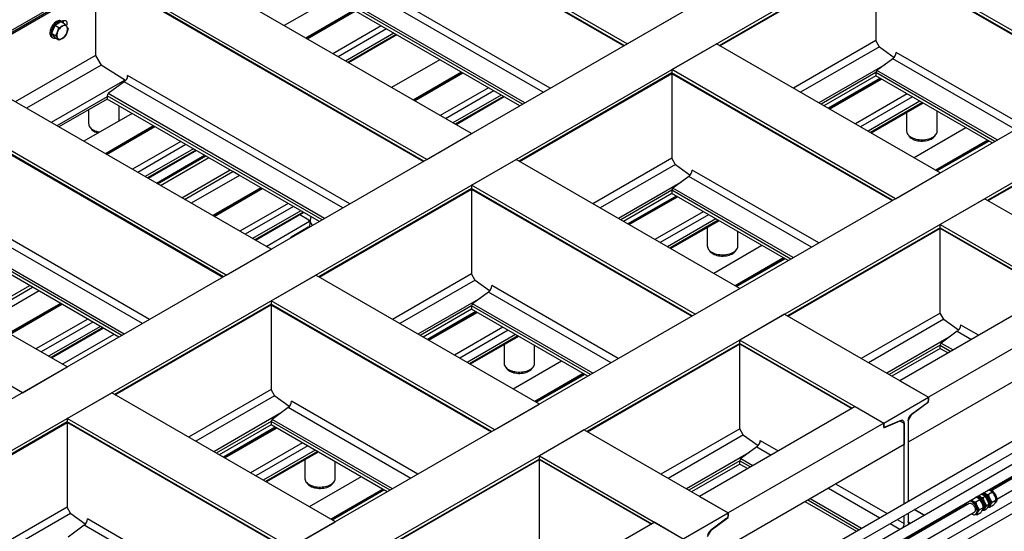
# Model space of a CAD drawing. Header units: millimetres. Extents: x 0 to 25230, y 0 to 17820.
# Tile 70 of 244: x 7500 to 9446, y 11259 to 12270. Entities that reach past the tile are written whole.
import ezdxf

# ---------------------------------------------------------------- set-up
doc = ezdxf.new("R2010")
doc.units = ezdxf.units.MM
doc.linetypes.add('SLD-Sólida', pattern=[0])
doc.layers.add('REFERÊNCIAS', color=9, linetype='SLD-Sólida')

msp = doc.modelspace()

# ---------------------------------------------------------------- linework, layer by layer
at = {"color": 7, "linetype": 'SLD-Sólida', "lineweight": 25, "ltscale": 30}
for p, q in [((9739.7, 11597.2), (8684.9, 10988.3)), ((8704.9, 10976.7), (9749.7, 11579.9)), ((9779.3, 11574.4), (8724.5, 10965.4)), ((8735.5, 10948.7), (9789.3, 11557.1)), ((9739.7, 11523.7), (9420.8, 11339.7)), ((9779.3, 11500.9), (8724.5, 10891.9)), ((9430.8, 11322.3), (9749.7, 11506.4)), ((8735.5, 10875.2), (9789.3, 11483.6)), ((9392.1, 11324.9), (9389.1, 11326)), ((9395.9, 11324.8), (9395.4, 11325.1)), ((9402.9, 11331.1), (9399.9, 11332.3)), ((9408, 11327.8), (9403.7, 11325.3)), ((9417.3, 11339.5), (9414.4, 11340.6)), ((9422.5, 11336.1), (9414.5, 11331.5)), ((9376.3, 11314), (8735.5, 10944)), ((9389.2, 11316.9), (9397.2, 11321.5)), ((9396.3, 11301.3), (9404.3, 11305.9)), ((9405.5, 11307.6), (9405.5, 11308.2)), ((9415.1, 11312.1), (9410.8, 11309.6)), ((9414.1, 11307.7), (9415, 11308.3)), ((9415.4, 11307.6), (9416, 11308)), ((9424.6, 11310.5), (9416.5, 11305.9)), ((9429.6, 11320.5), (9421.6, 11315.9)), ((9427.1, 11314.4), (9427.7, 11314.8)), ((8735.5, 10920.9), (9386.3, 11296.7)), ((9388.8, 11292.3), (9390.7, 11293.4)), ((9391.3, 11291.3), (9399.3, 11295.9)), ((9404.4, 11301.3), (9405.2, 11301.8)), ((9410.1, 11302.2), (9405.7, 11299.7))]:
    msp.add_line(p, q, dxfattribs=at)
at = {"color": 7, "linetype": 'SLD-Sólida', "lineweight": 25, "ltscale": 30, "flags": 128}
for points in [[(9399.6, 11321.7), (9398.1, 11323.1), (9396.5, 11324.4), (9395, 11325.4), (9393.4, 11326), (9391.9, 11326.4), (9390.4, 11326.5), (9389.7, 11326.4)], [(9391.2, 11326.5), (9392, 11326.6), (9393.4, 11326.6), (9394.8, 11326.3), (9396.4, 11325.7), (9397.9, 11324.7), (9399.4, 11323.5), (9400.9, 11322.1)], [(9402.6, 11300.7), (9403.3, 11300.8), (9404.5, 11301.4), (9405.5, 11302.2), (9406.4, 11303.3), (9407, 11304.7), (9407.4, 11306.3), (9407.5, 11308.1), (9407.4, 11310.1), (9407, 11312.1), (9406.4, 11314.2), (9405.6, 11316.3), (9404.6, 11318.3), (9403.4, 11320.3), (9402, 11322.1), (9400.5, 11323.7), (9399, 11325.1), (9397.4, 11326.3), (9395.7, 11327.2), (9394.1, 11327.7), (9392.6, 11328), (9392.5, 11328)], [(9400.3, 11332.5), (9400.4, 11332.5), (9401.9, 11332.2), (9403.5, 11331.6), (9405.1, 11330.8), (9406.7, 11329.6), (9408.3, 11328.2), (9409.8, 11326.6), (9411.1, 11324.8), (9412.4, 11322.8), (9413.4, 11320.8), (9414.2, 11318.7), (9414.8, 11316.6), (9415.2, 11314.6), (9415.3, 11312.6), (9415.1, 11310.8), (9414.8, 11309.2), (9414.2, 11307.8), (9413.3, 11306.7), (9412.9, 11306.3)], [(9400.4, 11332.6), (9401.2, 11332.7), (9402.6, 11332.6), (9404.1, 11332.3), (9405.7, 11331.6), (9407.3, 11330.6), (9408.9, 11329.4), (9410.3, 11327.9), (9411.7, 11326.2), (9413, 11324.3), (9414.1, 11322.4), (9415, 11320.3), (9415.6, 11318.3), (9416.1, 11316.3), (9416.3, 11314.4), (9416.2, 11312.6), (9415.9, 11310.9), (9415.4, 11309.5), (9414.6, 11308.4), (9414.2, 11308)], [(9402.1, 11333.6), (9402.9, 11333.7), (9404.3, 11333.6), (9405.8, 11333.2), (9407.4, 11332.6), (9409, 11331.6), (9410.5, 11330.3), (9412, 11328.8), (9413.4, 11327.2), (9414.7, 11325.3), (9415.8, 11323.3), (9416.6, 11321.3), (9417.3, 11319.3), (9417.8, 11317.3), (9418, 11315.3), (9417.9, 11313.5), (9417.6, 11311.9), (9417.1, 11310.5), (9416.3, 11309.3), (9415.3, 11308.5), (9415, 11308.3)], [(9403.5, 11334.3), (9403.6, 11334.3), (9405.1, 11334.1), (9406.7, 11333.5), (9408.3, 11332.6), (9409.9, 11331.5), (9411.5, 11330), (9413, 11328.4), (9414.3, 11326.6), (9415.5, 11324.7), (9416.6, 11322.6), (9417.4, 11320.5), (9418, 11318.4), (9418.3, 11316.4), (9418.5, 11314.5), (9418.3, 11312.7), (9418, 11311.1), (9417.3, 11309.7), (9416.5, 11308.5), (9415.5, 11307.7), (9414.2, 11307.2), (9413.6, 11307)], [(9415.8, 11341.5), (9415.9, 11341.5), (9417.5, 11341.2), (9419.1, 11340.6), (9420.7, 11339.7), (9422.3, 11338.6), (9423.9, 11337.2), (9425.3, 11335.6), (9426.7, 11333.7), (9427.9, 11331.8), (9428.9, 11329.7), (9429.8, 11327.7), (9430.4, 11325.6), (9430.7, 11323.5), (9430.8, 11321.6), (9430.7, 11319.8), (9430.3, 11318.2), (9429.7, 11316.8), (9428.9, 11315.7), (9427.8, 11314.9), (9427.7, 11314.8)], [(9376.3, 11314), (9376.7, 11314.2), (9377.8, 11314.4), (9379, 11314.4), (9380.3, 11314), (9381.7, 11313.3), (9383, 11312.3), (9384.3, 11311.1)], [(9380.8, 11293.4), (9380.9, 11293.4), (9382.5, 11292.5), (9384.1, 11291.9), (9385.6, 11291.6), (9387.1, 11291.7), (9388.4, 11292.1), (9389.5, 11292.8), (9390.4, 11293.8), (9391.2, 11295), (9391.7, 11296.5), (9391.9, 11298.2), (9391.9, 11300.1), (9391.7, 11302.1), (9391.2, 11304.2), (9390.5, 11306.3), (9389.6, 11308.3), (9388.4, 11310.3), (9387.2, 11312.2), (9385.7, 11313.9)], [(9384.3, 11311.1), (9385.4, 11309.6), (9386.4, 11308), (9387.3, 11306.3), (9387.9, 11304.6), (9388.3, 11302.9), (9388.4, 11301.3), (9388.3, 11299.8), (9387.9, 11298.5), (9387.3, 11297.5), (9386.5, 11296.7), (9386.3, 11296.7)], [(9392.9, 11295.8), (9393.3, 11297), (9393.7, 11298.4), (9393.8, 11299.9), (9393.8, 11301.5), (9393.5, 11303.2), (9393.1, 11305), (9392.6, 11306.8), (9391.8, 11308.5)], [(9403.2, 11301.5), (9403.8, 11302.2), (9404.6, 11303.3), (9405.1, 11304.7), (9405.4, 11306.3), (9405.5, 11308.1), (9405.3, 11310.1), (9404.9, 11312.1), (9404.2, 11314.1), (9403.3, 11316.2), (9402.2, 11318.1), (9401, 11320), (9399.6, 11321.7)], [(9400.9, 11322.1), (9402.2, 11320.4), (9403.4, 11318.6), (9404.5, 11316.7), (9405.3, 11314.8), (9405.9, 11312.8), (9406.3, 11310.8), (9406.5, 11309), (9406.4, 11307.3), (9406, 11305.7), (9405.4, 11304.4), (9404.6, 11303.3), (9404.6, 11303.3)], [(9406.3, 11316.9), (9407, 11315.1), (9407.6, 11313.3), (9408, 11311.6), (9408.2, 11309.9), (9408.3, 11308.2), (9408.1, 11306.7), (9407.8, 11305.3), (9407.3, 11304.1)], [(9418.1, 11310.4), (9418.6, 11311.6), (9418.9, 11312.9), (9419.1, 11314.5), (9419, 11316.1), (9418.8, 11317.8), (9418.4, 11319.6), (9417.8, 11321.4), (9417.1, 11323.1)]]:
    msp.add_lwpolyline(points, dxfattribs=at)
at = {"color": 7, "linetype": 'SLD-Sólida', "lineweight": 25, "ltscale": 900}
for centre, radius, start, end in [((9387.4, 11312.7), 13.6, 38.1642, 81.894), ((9392.7, 11319.4), 9.02, 63.898, 86.1808), ((9387.5, 11310.5), 16.6, 41.4998, 59.2908), ((9386.3, 11308.5), 21.7, 22.8869, 61.5604), ((9403.5, 11325.7), 9.02, 63.898, 86.1808), ((9394.4, 11312.9), 20.9, 4.1424, 55.8523), ((9397.1, 11314.7), 21.7, 22.8869, 61.5604), ((9381.3, 11311.5), 10.6, 155.3394, 184.2611), ((9375, 11305.5), 13.6, 38.1642, 81.894), ((9378.2, 11311.1), 9.02, 63.898, 86.1808), ((9371.8, 11300.1), 21.7, 22.8869, 61.5604), ((9381.2, 11305.3), 23.1, 2.456, 43.1086), ((9384.8, 11307.3), 20.8, 2.5313, 43.2174), ((9396.7, 11305.4), 7.6, 316.5999, 357.1949), ((9402.3, 11306.5), 5.54, 300.7003, 334.1897), ((9413.1, 11312.8), 5.54, 300.7003, 334.1897), ((9387.9, 11298.2), 5.54, 300.7003, 334.1897)]:
    msp.add_arc(centre, radius, start, end, dxfattribs=at)
at = {"color": 7, "linetype": 'SLD-Sólida', "lineweight": 25, "ltscale": 30}
for points, knots in [([(9397.2, 11321.5), (9396.8, 11321.9), (9395.9, 11322.6), (9394.3, 11323.8), (9392.9, 11324.5), (9392.1, 11324.9)], [0, 0, 0, 0, 0.303074, 0.582113, 1, 1, 1, 1]), ([(9394.1, 11328.9), (9394.2, 11328.9), (9394.9, 11328.4), (9395.8, 11328), (9396.6, 11327.5)], [0, 0, 0, 0, 0.056215, 1, 1, 1, 1]), ([(9396.6, 11327.5), (9397.8, 11327.1), (9400, 11326.2), (9402.5, 11325.5), (9403.7, 11325.3)], [0, 0, 0, 0, 0.535251, 1, 1, 1, 1]), ([(9408, 11327.8), (9407.6, 11328.1), (9406.7, 11328.8), (9405.1, 11330), (9403.7, 11330.7), (9402.9, 11331.1)], [0, 0, 0, 0, 0.303074, 0.582113, 1, 1, 1, 1]), ([(9403.7, 11325.3), (9403.9, 11324.4), (9404.2, 11322.7), (9405.1, 11319.9), (9405.8, 11318), (9406.3, 11316.9)], [0, 0, 0, 0, 0.303074, 0.582113, 1, 1, 1, 1]), ([(9404.9, 11335.2), (9405, 11335.1), (9405.7, 11334.6), (9406.6, 11334.2), (9407.4, 11333.8)], [0, 0, 0, 0, 0.056215, 1, 1, 1, 1]), ([(9407.4, 11333.8), (9408.6, 11333.3), (9410.8, 11332.4), (9413.3, 11331.8), (9414.5, 11331.5)], [0, 0, 0, 0, 0.5352511, 1, 1, 1, 1]), ([(9412.5, 11320.5), (9411.8, 11321.9), (9410.5, 11324.5), (9408.8, 11326.7), (9408, 11327.8)], [0, 0, 0, 0, 0.535251, 1, 1, 1, 1]), ([(9414.5, 11331.5), (9414.7, 11330.6), (9415, 11329), (9415.9, 11326.1), (9416.6, 11324.3), (9417.1, 11323.1)], [0, 0, 0, 0, 0.303074, 0.582113, 1, 1, 1, 1]), ([(9422.5, 11336.1), (9422.1, 11336.5), (9421.2, 11337.2), (9419.6, 11338.4), (9418.2, 11339.1), (9417.3, 11339.5)], [0, 0, 0, 0, 0.303074, 0.582113, 1, 1, 1, 1]), ([(9427, 11328.9), (9426.3, 11330.2), (9425, 11332.8), (9423.3, 11335.1), (9422.5, 11336.1)], [0, 0, 0, 0, 0.535251, 1, 1, 1, 1]), ([(9429.6, 11320.5), (9429.4, 11321.4), (9429.1, 11323), (9428.3, 11325.8), (9427.5, 11327.7), (9427, 11328.9)], [0, 0, 0, 0, 0.303074, 0.582113, 1, 1, 1, 1]), ([(9379.6, 11320.6), (9379.7, 11320.5), (9380.4, 11320), (9381.3, 11319.6), (9382.2, 11319.2)], [0, 0, 0, 0, 0.056215, 1, 1, 1, 1]), ([(9382.2, 11319.2), (9383.3, 11318.7), (9385.5, 11317.8), (9388, 11317.2), (9389.2, 11316.9)], [0, 0, 0, 0, 0.535251, 1, 1, 1, 1]), ([(9389.2, 11316.9), (9389.4, 11316), (9389.8, 11314.4), (9390.6, 11311.5), (9391.4, 11309.7), (9391.8, 11308.5)], [0, 0, 0, 0, 0.303074, 0.582113, 1, 1, 1, 1]), ([(9391.8, 11308.5), (9392.5, 11307.2), (9393.8, 11304.6), (9395.5, 11302.3), (9396.3, 11301.3)], [0, 0, 0, 0, 0.535251, 1, 1, 1, 1]), ([(9401.7, 11314.3), (9401, 11315.6), (9399.7, 11318.2), (9398, 11320.5), (9397.2, 11321.5)], [0, 0, 0, 0, 0.535251, 1, 1, 1, 1]), ([(9404.3, 11305.9), (9404.1, 11306.8), (9403.8, 11308.4), (9403, 11311.3), (9402.2, 11313.1), (9401.7, 11314.3)], [0, 0, 0, 0, 0.303074, 0.582113, 1, 1, 1, 1]), ([(9402.8, 11301.5), (9403.2, 11302.3), (9403.9, 11304), (9404.2, 11305.3), (9404.3, 11305.9)], [0, 0, 0, 0, 0.535251, 1, 1, 1, 1]), ([(9407.3, 11304.1), (9406.9, 11303.2), (9406.2, 11301.6), (9405.9, 11300.3), (9405.7, 11299.7)], [0, 0, 0, 0, 0.535251, 1, 1, 1, 1]), ([(9406.3, 11316.9), (9407, 11315.5), (9408.3, 11312.9), (9410, 11310.7), (9410.8, 11309.6)], [0, 0, 0, 0, 0.535251, 1, 1, 1, 1]), ([(9410.8, 11309.6), (9410.4, 11309.1), (9409.6, 11307.9), (9408.4, 11306), (9407.7, 11304.8), (9407.3, 11304.1)], [0, 0, 0, 0, 0.303074, 0.582113, 1, 1, 1, 1]), ([(9410.1, 11302.2), (9410.5, 11302.8), (9411.3, 11303.9), (9412.5, 11305.8), (9413.2, 11307), (9413.6, 11307.7)], [0, 0, 0, 0, 0.303074, 0.582113, 1, 1, 1, 1]), ([(9415.1, 11312.1), (9415, 11313), (9414.6, 11314.7), (9413.8, 11317.5), (9413, 11319.4), (9412.5, 11320.5)], [0, 0, 0, 0, 0.303074, 0.582113, 1, 1, 1, 1]), ([(9416.5, 11305.9), (9415.8, 11306.1), (9414.7, 11306.4), (9413.7, 11306.7), (9413.4, 11306.8)], [0, 0, 0, 0, 0.708743, 1, 1, 1, 1]), ([(9413.6, 11307.7), (9414, 11308.6), (9414.7, 11310.2), (9415, 11311.5), (9415.1, 11312.1)], [0, 0, 0, 0, 0.535251, 1, 1, 1, 1]), ([(9418.1, 11310.4), (9417.7, 11309.5), (9417, 11307.9), (9416.7, 11306.5), (9416.5, 11305.9)], [0, 0, 0, 0, 0.5352511, 1, 1, 1, 1]), ([(9417.1, 11323.1), (9417.8, 11321.8), (9419.1, 11319.2), (9420.8, 11316.9), (9421.6, 11315.9)], [0, 0, 0, 0, 0.535251, 1, 1, 1, 1]), ([(9421.6, 11315.9), (9421.2, 11315.3), (9420.4, 11314.2), (9419.2, 11312.3), (9418.5, 11311.1), (9418.1, 11310.4)], [0, 0, 0, 0, 0.303074, 0.582113, 1, 1, 1, 1]), ([(9424.6, 11310.5), (9425, 11311.1), (9425.8, 11312.3), (9427, 11314.1), (9427.6, 11315.3), (9428, 11316.1)], [0, 0, 0, 0, 0.303074, 0.582113, 1, 1, 1, 1]), ([(9428, 11316.1), (9428.4, 11316.9), (9429.2, 11318.6), (9429.5, 11319.9), (9429.6, 11320.5)], [0, 0, 0, 0, 0.535251, 1, 1, 1, 1]), ([(9391.3, 11291.3), (9390.5, 11291.5), (9389.5, 11291.7), (9388.6, 11292), (9388.3, 11292.1)], [0, 0, 0, 0, 0.770483, 1, 1, 1, 1]), ([(9392.9, 11295.8), (9392.5, 11294.9), (9391.7, 11293.3), (9391.4, 11291.9), (9391.3, 11291.3)], [0, 0, 0, 0, 0.535251, 1, 1, 1, 1]), ([(9396.3, 11301.3), (9395.9, 11300.7), (9395.1, 11299.6), (9393.9, 11297.7), (9393.2, 11296.5), (9392.9, 11295.8)], [0, 0, 0, 0, 0.303074, 0.582113, 1, 1, 1, 1]), ([(9399.3, 11295.9), (9399.7, 11296.5), (9400.5, 11297.7), (9401.7, 11299.5), (9402.4, 11300.7), (9402.8, 11301.5)], [0, 0, 0, 0, 0.303074, 0.582113, 1, 1, 1, 1]), ([(9405.7, 11299.7), (9405, 11299.9), (9403.8, 11300.1), (9402.8, 11300.5), (9402.4, 11300.6)], [0, 0, 0, 0, 0.676243, 1, 1, 1, 1])]:
    msp.add_open_spline(points, degree=3, knots=knots, dxfattribs=at)
at = {"layer": 'REFERÊNCIAS', "linetype": 'SLD-Sólida', "lineweight": 25, "ltscale": 30}
for p, q in [((9994.1, 13698.5), (5440.4, 11069.6)), ((10625.5, 13334), (6071.7, 10705.1)), ((10713.9, 13283), (6160.1, 10654.1)), ((11155.8, 13027.8), (6602.1, 10399)), ((11244.2, 12976.8), (6690.4, 10348)), ((8700.4, 12222.6), (8069, 12587.1)), ((8694.8, 12219.4), (8069, 12580.7)), ((8069.8, 12579), (8693.8, 12218.8)), ((8392.8, 12045.1), (7761.4, 12409.6)), ((9191.8, 12397.8), (8882.8, 12219.4)), ((8883.8, 12218.8), (9192.1, 12396.8)), ((9633.8, 12149.2), (9191.8, 12404.3)), ((9628.2, 12145.9), (9191.8, 12397.8)), ((9191.8, 12396.6), (9191.8, 12229.1)), ((9192.6, 12396.2), (9627.1, 12145.3)), ((8534.5, 12126.9), (8102.8, 12376.1)), ((8548.7, 12135.1), (8109.4, 12388.7)), ((8304.4, 11994), (7673, 12358.5)), ((7673, 12354), (7369.4, 12178.7)), ((7371.7, 12177.4), (7673.1, 12351.4)), ((7649.8, 12337.9), (7649.8, 12199.8)), ((8298.8, 11990.8), (7673, 12352.1)), ((7673.8, 12350.5), (8297.8, 11990.2)), ((8493.8, 12103.4), (8069, 12348.6)), ((8488.2, 12100.2), (8069, 12342.2)), ((8498.5, 12106.1), (8071.2, 12352.8)), ((8118.4, 12313.7), (8022.9, 12258.6)), ((8160.8, 12289.2), (8065.4, 12234.1)), ((8162.4, 12288.3), (8067, 12233.2)), ((8068, 12232.6), (8163.4, 12287.7)), ((7569.4, 12259), (7566.4, 12251.1)), ((7575.5, 12262.5), (7569.4, 12259)), ((7577.5, 12254.3), (7569.4, 12259)), ((7581.7, 12266.1), (7575.5, 12262.5)), ((7589.8, 12261.4), (7581.7, 12266.1)), ((7584.4, 12266.6), (7582.2, 12267.8)), ((7585.7, 12268.1), (7583.7, 12266.9)), ((7586.4, 12267.7), (7586.4, 12267.7)), ((8214.4, 12258.2), (8119, 12203.1)), ((8700.4, 12222.6), (8788.8, 12273.7)), ((7566.4, 12251.1), (7563.3, 12243.2)), ((7571.4, 12238.5), (7563.3, 12243.2)), ((7563.3, 12243.2), (7566.4, 12238.9)), ((7566.4, 12238.9), (7569.4, 12234.5)), ((8224.7, 12252.3), (8129.3, 12197.2)), ((8239.4, 12243.8), (8144, 12188.7)), ((8244, 12241.1), (8148.6, 12186)), ((8245.7, 12240.2), (8150.2, 12185.1)), ((7563.7, 12235.7), (7565.9, 12234.5)), ((7577.5, 12229.8), (7569.4, 12234.5)), ((8788.8, 12171.6), (8877.2, 12222.6)), ((9319.1, 11967.5), (8877.2, 12222.6)), ((9191.8, 12229.1), (9028.9, 12135.1)), ((9199.4, 12216), (9191.8, 12229.1)), ((7649.8, 12199.8), (7491.3, 12108.3)), ((7649.8, 12199.8), (7661.1, 12180.2)), ((9198.9, 12216.9), (9043, 12126.9)), ((9227.8, 12195.2), (9199.4, 12216)), ((9482.1, 12061.6), (9232.2, 12205.8)), ((7996.8, 11816.5), (7365.5, 12181)), ((7660.9, 12180.6), (7513.5, 12095.5)), ((7709.5, 12150.1), (7661.1, 12180.2)), ((8330.5, 12191.2), (8235.1, 12136.1)), ((9209.5, 12181.3), (9079.1, 12106.1)), ((9225.6, 12193.3), (9194, 12169.9)), ((9467.9, 12053.4), (9225.6, 12193.3)), ((8152.7, 11906.5), (7713.4, 12160.1)), ((8372.9, 12166.7), (8277.5, 12111.6)), ((8374.5, 12165.8), (8279.1, 12110.7)), ((8280.2, 12110.1), (8375.6, 12165.2)), ((8788.8, 12165.2), (8486.8, 11990.8)), ((8487.8, 11990.2), (8789, 12164.1)), ((8788.8, 12171.6), (8788.8, 12165.2)), ((9230.7, 11916.5), (8788.8, 12171.6)), ((9225.1, 11913.3), (8788.8, 12165.2)), ((8788.8, 12164), (8788.8, 11996.5)), ((8789.5, 12163.5), (9224.1, 11912.7)), ((9191.8, 12165.8), (9083.8, 12103.4)), ((9191.8, 12165.8), (9191.8, 12159.3)), ((9427.2, 12029.9), (9191.8, 12165.8)), ((9431.9, 12032.6), (9194, 12169.9)), ((7708, 12151.1), (7562.6, 12067.2)), ((7706.8, 12147.5), (7675.2, 12124.2)), ((8138.6, 11898.3), (7706.8, 12147.5)), ((9191.8, 12159.3), (9089.3, 12100.2)), ((9200.2, 12154.5), (9097.7, 12095.3)), ((9201.9, 12153.6), (9099.4, 12094.4)), ((9100.4, 12093.8), (9202.9, 12152.9)), ((9421.6, 12026.7), (9191.8, 12159.3)), ((7908.4, 11765.5), (7277.1, 12129.9)), ((7902.8, 11762.2), (7277.1, 12123.5)), ((7277.8, 12121.9), (7901.8, 11761.6)), ((8102.5, 11877.5), (7675.2, 12124.2)), ((8426.5, 12135.8), (8331.1, 12080.7)), ((8436.9, 12129.8), (8341.4, 12074.7)), ((8451.6, 12121.3), (8356.2, 12066.2)), ((9253.9, 12123.5), (9151.4, 12064.4)), ((7673, 12118.1), (7573.7, 12060.7)), ((7673, 12113.6), (7577.6, 12058.5)), ((7673, 12120), (7673, 12113.6)), ((8097.8, 11874.8), (7673, 12120)), ((8092.3, 11871.6), (7673, 12113.6)), ((8456.2, 12118.7), (8360.7, 12063.6)), ((8457.8, 12117.7), (8362.4, 12062.7)), ((9264.2, 12117.6), (9161.7, 12058.4)), ((9278.9, 12109.1), (9176.4, 12049.9)), ((9283.5, 12106.4), (9181, 12047.3)), ((9285.1, 12105.5), (9182.6, 12046.3)), ((7722.4, 12085.1), (7627, 12030)), ((7636.4, 12092.4), (7636.4, 12065)), ((7696.7, 12070.3), (7696.7, 12099.9)), ((9252.8, 12086.8), (9252.8, 12050.3)), ((9313.1, 12050.3), (9313.1, 12089.3)), ((9722.2, 12091.7), (9413.1, 11913.3)), ((9414.1, 11912.7), (9722.4, 12090.6)), ((7764.8, 12060.6), (7669.4, 12005.5)), ((7766.4, 12059.7), (7671, 12004.6)), ((7672, 12004), (7767.5, 12059.1)), ((8304.4, 11994), (8392.8, 12045.1)), ((9184.4, 12045.3), (9184.4, 12047.4)), ((9369.9, 12056.5), (9267.4, 11997.3)), ((7818.4, 12029.6), (7723, 11974.6)), ((7828.7, 12023.7), (7733.3, 11968.6)), ((9412.4, 12032), (9309.9, 11972.9)), ((9414, 12031.1), (9311.5, 11971.9)), ((9312.5, 11971.3), (9415, 12030.5)), ((7843.5, 12015.2), (7748, 11960.1)), ((7848.1, 12012.5), (7752.6, 11957.5)), ((7849.7, 12011.6), (7754.2, 11956.5)), ((7770.2, 11947.3), (7865.6, 12002.4)), ((7772.7, 11945.9), (7868.1, 12001)), ((7778.3, 11942.6), (7873.8, 11997.7)), ((8392.8, 11943), (8481.2, 11994)), ((8923.1, 11738.9), (8481.2, 11994)), ((8788.8, 11996.5), (8632.9, 11906.5)), ((8796.3, 11983.4), (8788.8, 11996.5)), ((7820.4, 11918.3), (7915.8, 11973.4)), ((7826.1, 11915.1), (7921.5, 11970.1)), ((7921.5, 11970.1), (7921, 11970.4)), ((7934.5, 11962.6), (7921.5, 11970.1)), ((8795.9, 11984.2), (8647, 11898.3)), ((8824.7, 11962.6), (8796.3, 11983.4)), ((9079, 11828.9), (8829.2, 11973.2)), ((9230.7, 11916.5), (9319.1, 11967.5)), ((7593.8, 11583.8), (6962.4, 11948.3)), ((7934.5, 11962.6), (7839.1, 11907.5)), ((8806.4, 11948.7), (8683.1, 11877.5)), ((8822.6, 11960.6), (8791, 11937.2)), ((9064.9, 11820.7), (8822.6, 11960.6)), ((7756.7, 11677.9), (7317.4, 11931.5)), ((7976.9, 11938.1), (7881.5, 11883.1)), ((7978.6, 11937.2), (7883.1, 11882.1)), ((7884.2, 11881.5), (7979.6, 11936.6)), ((8392.8, 11936.6), (8090.8, 11762.2)), ((8091.8, 11761.6), (8393, 11935.5)), ((8392.8, 11943), (8392.8, 11936.6)), ((8834.7, 11687.9), (8392.8, 11943)), ((8829.2, 11684.7), (8392.8, 11936.6)), ((8392.8, 11935.4), (8392.8, 11767.9)), ((8393.5, 11934.9), (8828.1, 11684.1)), ((8788.8, 11933.1), (8687.8, 11874.8)), ((8788.8, 11926.7), (8693.4, 11871.6)), ((8788.8, 11933.1), (8788.8, 11926.7)), ((9024.2, 11797.2), (8788.8, 11933.1)), ((9018.6, 11794), (8788.8, 11926.7)), ((9028.8, 11799.9), (8791, 11937.2)), ((7742.6, 11669.7), (7310.9, 11918.9)), ((8030.6, 11907.2), (7935.1, 11852.1)), ((8797.2, 11921.8), (8701.8, 11866.7)), ((8798.8, 11920.9), (8703.4, 11865.8)), ((8704.4, 11865.2), (8799.8, 11920.3)), ((9407.5, 11916.5), (9319.1, 11865.5)), ((9407.5, 11916.5), (9691.8, 11752.4)), ((7505.4, 11532.8), (6874, 11897.3)), ((7701.9, 11646.2), (7277.1, 11891.4)), ((7706.5, 11648.9), (7279.2, 11895.6)), ((8040.9, 11901.2), (7945.5, 11846.1)), ((8055.6, 11892.7), (7960.2, 11837.6)), ((8060.2, 11890.1), (7964.8, 11835)), ((8061.8, 11889.1), (7966.4, 11834.1)), ((8850.8, 11890.8), (8755.4, 11835.8)), ((7696.3, 11643), (7277.1, 11885)), ((7987.1, 11822.1), (8073.1, 11871.8)), ((8071.5, 11874), (8053.6, 11884.4)), ((8074, 11870.6), (8071.5, 11874)), ((8073.9, 11869.8), (8075.8, 11881.1)), ((8073.9, 11869.8), (8078.4, 11863.6)), ((8861.1, 11884.9), (8765.7, 11829.8)), ((8875.8, 11876.4), (8780.4, 11821.3)), ((8880.4, 11873.8), (8785, 11818.7)), ((8882, 11872.8), (8786.6, 11817.7)), ((8070.5, 11860.3), (8036.5, 11840.7)), ((8070.5, 11860.3), (8071.1, 11859.4)), ((8858.9, 11859.5), (8858.9, 11823)), ((8919.3, 11823), (8919.3, 11851.3)), ((9319.1, 11859), (9017.1, 11684.7)), ((9018.2, 11684.1), (9319.3, 11857.9)), ((9319.1, 11859), (9319.1, 11865.5)), ((9319.1, 11865.5), (9603.4, 11701.3)), ((9319.1, 11859), (9541.3, 11730.8)), ((9319.1, 11690.3), (9319.1, 11857.8)), ((9319.9, 11857.4), (9540.2, 11730.2)), ((8034.1, 11838.1), (8036.5, 11840.7)), ((8034.1, 11838.1), (8034.1, 11838)), ((8036.5, 11840.7), (8037.2, 11839.8)), ((7908.4, 11765.5), (7996.8, 11816.5)), ((8966.9, 11823.8), (8871.5, 11768.8)), ((9009.3, 11799.3), (8913.9, 11744.3)), ((9010.9, 11798.4), (8915.5, 11743.3)), ((8916.6, 11742.7), (9012, 11797.8)), ((7996.8, 11714.4), (8085.2, 11765.5)), ((8527.2, 11510.3), (8085.2, 11765.5)), ((8392.8, 11767.9), (8236.9, 11677.9)), ((8399.9, 11755.6), (8251.1, 11669.7)), ((8400.4, 11754.8), (8392.8, 11767.9)), ((8428.7, 11734), (8400.4, 11754.8)), ((7417.4, 11685.6), (7519.9, 11744.8)), ((7423, 11682.4), (7525.5, 11741.6)), ((7538.5, 11734), (7436, 11674.9)), ((8426.6, 11732), (8395, 11708.6)), ((8668.9, 11592.2), (8426.6, 11732)), ((8683, 11600.3), (8433.2, 11744.6)), ((8834.7, 11687.9), (8923.1, 11738.9)), ((9546.9, 11734), (9239.3, 11556.4)), ((8438.8, 11459.3), (7996.8, 11714.4)), ((7996.8, 11714.4), (7996.8, 11708)), ((8410.4, 11720.1), (8287.1, 11648.9)), ((7581, 11709.5), (7478.5, 11650.4)), ((7582.6, 11708.6), (7480.1, 11649.4)), ((7481.1, 11648.8), (7583.6, 11708)), ((7996.8, 11708), (7687.8, 11529.6)), ((7688.8, 11529), (7997.1, 11706.9)), ((8433.2, 11456.1), (7996.8, 11708)), ((7996.8, 11706.8), (7996.8, 11539.3)), ((7997.6, 11706.3), (8432.1, 11455.5)), ((8392.8, 11704.5), (8291.8, 11646.2)), ((8392.8, 11698.1), (8297.4, 11643)), ((8401.2, 11693.2), (8305.8, 11638.1)), ((8392.8, 11704.5), (8392.8, 11698.1)), ((8628.2, 11568.6), (8392.8, 11704.5)), ((8622.6, 11565.4), (8392.8, 11698.1)), ((8632.8, 11571.3), (8395, 11708.6)), ((9603.4, 11701.3), (9295.9, 11523.8)), ((7634.6, 11678.6), (7532.1, 11619.4)), ((8402.8, 11692.3), (8307.4, 11637.2)), ((8308.4, 11636.6), (8403.9, 11691.7)), ((9011.5, 11687.9), (8923.1, 11636.9)), ((9011.5, 11687.9), (9295.9, 11523.8)), ((9319.1, 11690.3), (9163.2, 11600.3)), ((9326.2, 11678.1), (9177.4, 11592.2)), ((9326.7, 11677.2), (9319.1, 11690.3)), ((9355, 11656.4), (9326.7, 11677.2)), ((7644.9, 11672.6), (7542.4, 11613.5)), ((7659.6, 11664.1), (7557.1, 11605)), ((7664.2, 11661.5), (7561.7, 11602.3)), ((7665.8, 11660.6), (7563.3, 11601.4)), ((8454.8, 11662.3), (8359.4, 11607.2)), ((8465.1, 11656.3), (8369.7, 11601.2)), ((9643.8, 11659.3), (9255.5, 11435.1)), ((9352.9, 11654.5), (9321.3, 11631.1)), ((9352.9, 11654.5), (9381, 11638.2)), ((9359.5, 11667), (9395.2, 11646.4)), ((7584.1, 11589.4), (7686.6, 11648.6)), ((8479.9, 11647.8), (8384.4, 11592.7)), ((8484.4, 11645.2), (8389, 11590.1)), ((8486.1, 11644.2), (8390.6, 11589.1)), ((8923.1, 11630.4), (8923.1, 11636.9)), ((8923.1, 11636.9), (9207.5, 11472.7)), ((9336.7, 11642.5), (9213.4, 11571.3)), ((8457.3, 11627.6), (8457.3, 11591.1)), ((8517.6, 11591.1), (8517.6, 11626)), ((8923.1, 11630.4), (8621.1, 11456.1)), ((8622.2, 11455.5), (8923.4, 11629.3)), ((8923.1, 11630.4), (9145.3, 11502.2)), ((8923.1, 11461.7), (8923.1, 11629.2)), ((8923.9, 11628.8), (9144.3, 11501.6)), ((9319.1, 11627), (9218.1, 11568.6)), ((9319.1, 11620.5), (9223.7, 11565.4)), ((9319.1, 11620.5), (9319.1, 11627)), ((9319.1, 11627), (9340.3, 11614.7)), ((9319.1, 11620.5), (9334.7, 11611.5)), ((9321.3, 11631.1), (9345, 11617.4)), ((7505.4, 11532.8), (7593.8, 11583.8)), ((8570.9, 11595.2), (8475.5, 11540.2)), ((8613.3, 11570.8), (8517.9, 11515.7)), ((8615, 11569.8), (8519.5, 11514.7)), ((8520.6, 11514.1), (8616, 11569.2)), ((7996.8, 11539.3), (7833.9, 11445.2)), ((8004.4, 11526.2), (7996.8, 11539.3)), ((9239.3, 11556.4), (9295.9, 11523.8)), ((7593.8, 11481.8), (7682.2, 11532.8)), ((8124.1, 11277.7), (7682.2, 11532.8)), ((8003.9, 11527), (7848, 11437)), ((8032.7, 11505.4), (8004.4, 11526.2)), ((9207.5, 11472.7), (9295.9, 11523.8)), ((9295.9, 11514.7), (9295.9, 11523.8)), ((9295.9, 11523.8), (9295.9, 11517.3)), ((8030.6, 11503.4), (7999, 11480.1)), ((8272.9, 11363.6), (8030.6, 11503.4)), ((8287.1, 11371.7), (8037.2, 11516)), ((8438.8, 11459.3), (8527.2, 11510.3)), ((9150.9, 11505.4), (8843.3, 11327.8)), ((9150.9, 11505.4), (9207.5, 11472.7)), ((9293.7, 11513.2), (9262.1, 11489.8)), ((9263.1, 11490.5), (9295.9, 11514.7)), ((9295.2, 11515), (9295.9, 11514.7)), ((9708.8, 11509), (9417.9, 11341.1)), ((8035.7, 11226.6), (7593.8, 11481.8)), ((7593.8, 11481.8), (7593.8, 11475.3)), ((8014.5, 11491.5), (7884.1, 11416.2)), ((8236.9, 11342.7), (7999, 11480.1)), ((9255.5, 11477.3), (9263.1, 11490.5)), ((9263, 11490.5), (9263.1, 11490.5)), ((7593.8, 11475.3), (7299.6, 11305.4)), ((7300.6, 11304.8), (7594, 11474.2)), ((8030.1, 11223.4), (7593.8, 11475.3)), ((7593.8, 11474.1), (7593.8, 11306.6)), ((7594.5, 11473.7), (8029.1, 11222.8)), ((7996.8, 11475.9), (7888.7, 11413.5)), ((7996.8, 11469.5), (7894.3, 11410.3)), ((8005.2, 11464.6), (7902.7, 11405.5)), ((8006.8, 11463.7), (7904.3, 11404.5)), ((7905.4, 11403.9), (8007.9, 11463.1)), ((7996.8, 11475.9), (7996.8, 11469.5)), ((8232.2, 11340), (7996.8, 11475.9)), ((8226.6, 11336.8), (7996.8, 11469.5)), ((8923.1, 11461.7), (8767.3, 11371.7)), ((9207.5, 11472.7), (8899.9, 11295.2)), ((8930.7, 11448.6), (8923.1, 11461.7)), ((9207.5, 11463.7), (9240.2, 11477.3)), ((9207.5, 11472.7), (9207.5, 11463.7)), ((9207.5, 11466.3), (9207.5, 11472.7)), ((9207.5, 11465.1), (9208.2, 11464.6)), ((9241.3, 11477.8), (9209.6, 11464.7)), ((9240.1, 11477.3), (9240.2, 11477.3)), ((9240.1, 11477.3), (9247.8, 11472.9)), ((9240.2, 11477.3), (9247.8, 11472.9)), ((9247.8, 11472.9), (9247.8, 11430.7)), ((9247.8, 11313.3), (9247.8, 11472.9)), ((9255.5, 11477.3), (9255.5, 11435.1)), ((9255.5, 11477.3), (9255.5, 11317.7)), ((8615.5, 11459.3), (8527.2, 11408.3)), ((8615.5, 11459.3), (8899.9, 11295.2)), ((8930.2, 11449.5), (8781.4, 11363.6)), ((8959.1, 11427.8), (8930.7, 11448.6)), ((8058.9, 11433.7), (7956.4, 11374.5)), ((8069.2, 11427.7), (7966.7, 11368.5)), ((9247.8, 11430.7), (8859.5, 11206.5)), ((8956.9, 11425.9), (8925.3, 11402.5)), ((8956.9, 11425.9), (8985, 11409.6)), ((8963.5, 11438.4), (8999.2, 11417.8)), ((8083.9, 11419.2), (7981.4, 11360)), ((8088.5, 11416.6), (7986, 11357.4)), ((8090.1, 11415.6), (7987.6, 11356.5)), ((8527.2, 11401.8), (8218.1, 11223.4)), ((8527.2, 11401.8), (8527.2, 11408.3)), ((8527.2, 11408.3), (8811.5, 11244.1)), ((8527.2, 11401.8), (8749.3, 11273.6)), ((8940.8, 11413.9), (8817.5, 11342.7)), ((8925.3, 11402.5), (8949, 11388.8)), ((8063.4, 11400.2), (8063.4, 11363.7)), ((8123.8, 11363.7), (8123.8, 11396.2)), ((8219.1, 11222.8), (8527.4, 11400.7)), ((8527.2, 11233.1), (8527.2, 11400.6)), ((8527.9, 11400.2), (8748.3, 11273)), ((8923.1, 11398.4), (8822.1, 11340)), ((8923.1, 11391.9), (8827.7, 11336.8)), ((8923.1, 11391.9), (8923.1, 11398.4)), ((8923.1, 11398.4), (8944.3, 11386.1)), ((8923.1, 11391.9), (8938.7, 11382.9)), ((8174.9, 11366.7), (8072.4, 11307.5)), ((9098.2, 11344.3), (9199.9, 11285.6)), ((9112.3, 11352.5), (9214, 11293.8)), ((8217.4, 11342.2), (8114.9, 11283)), ((8219, 11341.2), (8116.5, 11282.1)), ((8117.5, 11281.5), (8220, 11340.6)), ((8843.3, 11327.8), (8899.9, 11295.2)), ((9062.1, 11323.5), (9163.8, 11264.8)), ((7593.8, 11306.6), (7445.7, 11221.1)), ((7601.3, 11293.5), (7593.8, 11306.6)), ((9371, 11314), (8735.5, 10947.1)), ((9051.9, 11317.6), (9153.6, 11258.9)), ((9057.5, 11320.8), (9159.2, 11262.1)), ((7600.8, 11294.3), (7459.8, 11212.9)), ((7629.7, 11272.7), (7601.3, 11293.5)), ((8811.5, 11244.1), (8899.9, 11295.2)), ((8897.7, 11284.6), (8866.1, 11261.2)), ((8867.1, 11261.9), (8899.9, 11286.1)), ((8899.3, 11286.4), (8899.9, 11286.1)), ((8899.9, 11286.1), (8899.9, 11295.2)), ((8899.9, 11295.2), (8899.9, 11288.7)), ((9247.8, 11274.3), (9247.8, 11290.2)), ((9255.5, 11294.6), (9255.5, 11278.7)), ((9267.9, 11301.8), (9287.5, 11290.5)), ((9288.2, 11290.9), (9268.6, 11302.2)), ((7627.6, 11270.8), (7595.9, 11247.4)), ((7869.9, 11130.9), (7627.6, 11270.8)), ((7884, 11139), (7634.2, 11283.3)), ((8035.7, 11226.6), (8124.1, 11277.7)), ((8754.9, 11276.8), (8440.3, 11095.1)), ((8754.9, 11276.8), (8811.5, 11244.1)), ((9219.9, 11274.1), (9239.5, 11262.8)), ((9234, 11282.2), (9247.8, 11274.3)), ((9255.6, 11277.5), (9260.3, 11274.8)), ((8859.5, 11248.7), (8867.1, 11261.9)), ((8867.1, 11261.9), (8867.1, 11261.9))]:
    msp.add_line(p, q, dxfattribs=at)
at = {"layer": 'REFERÊNCIAS', "linetype": 'SLD-Sólida', "lineweight": 25, "ltscale": 30, "flags": 128}
for points in [[(7565.8, 12260.3), (7564.4, 12258.2), (7563.1, 12255.9), (7562, 12253.6), (7561.1, 12251.3), (7560.5, 12248.9), (7560.1, 12246.6), (7559.9, 12244.4), (7560, 12242.4), (7560.4, 12240.5), (7561, 12238.9), (7561.8, 12237.5), (7562.8, 12236.4), (7563.7, 12235.7)], [(7568, 12259.1), (7566.5, 12256.9), (7565.2, 12254.7), (7564.1, 12252.4), (7563.2, 12250), (7562.6, 12247.7), (7562.2, 12245.4), (7562, 12243.2), (7562.1, 12241.2), (7562.5, 12239.3), (7563.1, 12237.7), (7563.9, 12236.3), (7565, 12235.2), (7566.2, 12234.3), (7567.6, 12233.8), (7569.2, 12233.7), (7570.7, 12233.8)], [(7582.2, 12267.8), (7581.2, 12268.3), (7579.7, 12268.6), (7578.1, 12268.6), (7576.3, 12268.3), (7574.5, 12267.7), (7572.7, 12266.7), (7570.9, 12265.5), (7569.1, 12264), (7567.4, 12262.2), (7565.8, 12260.3)], [(7587.4, 12262.8), (7586.7, 12264.2), (7585.8, 12265.4), (7584.7, 12266.4), (7583.3, 12267), (7581.8, 12267.4), (7580.2, 12267.4), (7578.5, 12267.1), (7576.7, 12266.4), (7574.8, 12265.5), (7573, 12264.3), (7571.2, 12262.8), (7569.5, 12261), (7568, 12259.1)], [(7593.3, 12256.8), (7592.5, 12257.7), (7591.6, 12258.3), (7590.6, 12258.8), (7589.4, 12259), (7588.2, 12259), (7586.8, 12258.8), (7585.5, 12258.3), (7584.1, 12257.6)], [(7585.7, 12268.1), (7587.1, 12268.8), (7588.5, 12269.1), (7589.8, 12269.1), (7591, 12268.8), (7591.9, 12268.1), (7592.7, 12267.1), (7593.2, 12265.9), (7593.5, 12264.4), (7593.5, 12262.8), (7593.2, 12261), (7592.7, 12259.1), (7592.3, 12258.1)], [(7586.1, 12265.1), (7586.4, 12266.9), (7586.4, 12268.4)], [(7574.9, 12246.2), (7574.3, 12244.4), (7573.9, 12242.6), (7573.6, 12240.9), (7573.5, 12239.2), (7573.6, 12237.7), (7573.9, 12236.3), (7574.3, 12235), (7574.9, 12233.9)], [(7593.3, 12244.5), (7593.9, 12246.3), (7594.3, 12248.1), (7594.6, 12249.8), (7594.7, 12251.5), (7594.6, 12253), (7594.3, 12254.4), (7593.9, 12255.7), (7593.3, 12256.8)], [(7574.9, 12233.9), (7575.7, 12233), (7576.6, 12232.4), (7577.6, 12231.9), (7578.8, 12231.7), (7580, 12231.7), (7581.4, 12231.9), (7582.7, 12232.4), (7584.1, 12233.1)], [(7636.4, 12065), (7636.5, 12063.6), (7636.9, 12061.8), (7637.7, 12059.9), (7638.8, 12058.2), (7640.3, 12056.5), (7642, 12054.9), (7644.1, 12053.4), (7646.4, 12052.1), (7648.9, 12050.9), (7651.7, 12049.9), (7654.6, 12049), (7657.7, 12048.4), (7658.5, 12048.2)], [(7640, 12056.7), (7640.2, 12056.3), (7641.3, 12054.6), (7642.8, 12052.9), (7644.5, 12051.4), (7646.5, 12050.1), (7648.8, 12048.8), (7651.3, 12047.7), (7654, 12046.8), (7655.4, 12046.4)], [(9252.8, 12050.3), (9252.9, 12048.9), (9253.3, 12047.1), (9254.1, 12045.2), (9255.3, 12043.5), (9256.7, 12041.8), (9258.5, 12040.2), (9260.5, 12038.7), (9262.8, 12037.4), (9265.4, 12036.2), (9268.1, 12035.2), (9271, 12034.3), (9274.1, 12033.7), (9277.3, 12033.2), (9280.5, 12033), (9283.8, 12032.9), (9287, 12033.1), (9290.2, 12033.4), (9293.4, 12034), (9296.4, 12034.7), (9299.2, 12035.7), (9301.9, 12036.8), (9304.3, 12038), (9306.5, 12039.4), (9308.4, 12041), (9310, 12042.6), (9311.3, 12044.3), (9312.2, 12046.1), (9312.9, 12048), (9313.1, 12049.9), (9313.1, 12050.3)], [(9256.5, 12042), (9257.2, 12040.7), (9258.5, 12039.1), (9260, 12037.5), (9261.9, 12036), (9264.1, 12034.7), (9266.5, 12033.5), (9269.1, 12032.5), (9271.9, 12031.7), (9274.8, 12031.1), (9277.9, 12030.7), (9281, 12030.4), (9284.1, 12030.4), (9287.3, 12030.6), (9290.3, 12031), (9293.3, 12031.5), (9296.1, 12032.3), (9298.8, 12033.3), (9301.3, 12034.4), (9303.5, 12035.7), (9305.4, 12037.1), (9307.1, 12038.6), (9308.4, 12040.3), (9309.5, 12042), (9309.5, 12042)], [(8858.9, 11823), (8859, 11821.6), (8859.5, 11819.7), (8860.3, 11817.9), (8861.4, 11816.1), (8862.8, 11814.4), (8864.6, 11812.8), (8866.7, 11811.3), (8869, 11810), (8871.5, 11808.8), (8874.3, 11807.8), (8877.2, 11807), (8880.3, 11806.3), (8883.4, 11805.9), (8886.7, 11805.6), (8889.9, 11805.6), (8893.2, 11805.7), (8896.4, 11806.1), (8899.5, 11806.6), (8902.5, 11807.4), (8905.4, 11808.3), (8908, 11809.4), (8910.4, 11810.7), (8912.6, 11812.1), (8914.5, 11813.6), (8916.1, 11815.2), (8917.4, 11817), (8918.4, 11818.8), (8919, 11820.6), (8919.3, 11822.5), (8919.3, 11823)], [(8862.6, 11814.7), (8863.3, 11813.3), (8864.6, 11811.7), (8866.2, 11810.1), (8868.1, 11808.7), (8870.2, 11807.3), (8872.6, 11806.2), (8875.2, 11805.2), (8878, 11804.4), (8881, 11803.7), (8884, 11803.3), (8887.1, 11803.1), (8890.3, 11803), (8893.4, 11803.2), (8896.5, 11803.6), (8899.4, 11804.2), (8902.3, 11805), (8904.9, 11805.9), (8907.4, 11807), (8909.6, 11808.3), (8911.6, 11809.7), (8913.2, 11811.3), (8914.6, 11812.9), (8915.6, 11814.6), (8915.6, 11814.7)], [(8457.3, 11591.1), (8457.4, 11589.7), (8457.8, 11587.8), (8458.6, 11586), (8459.8, 11584.2), (8461.2, 11582.5), (8463, 11581), (8465, 11579.5), (8467.3, 11578.1), (8469.9, 11577), (8472.6, 11576), (8475.5, 11575.1), (8478.6, 11574.5), (8481.8, 11574), (8485, 11573.8), (8488.3, 11573.7), (8491.5, 11573.9), (8494.7, 11574.2), (8497.9, 11574.8), (8500.9, 11575.5), (8503.7, 11576.4), (8506.4, 11577.5), (8508.8, 11578.8), (8511, 11580.2), (8512.9, 11581.7), (8514.5, 11583.4), (8515.8, 11585.1), (8516.7, 11586.9), (8517.4, 11588.8), (8517.6, 11590.6), (8517.6, 11591.1)], [(8461, 11582.8), (8461.7, 11581.5), (8463, 11579.8), (8464.5, 11578.3), (8466.4, 11576.8), (8468.6, 11575.5), (8471, 11574.3), (8473.6, 11573.3), (8476.4, 11572.5), (8479.3, 11571.9), (8482.4, 11571.4), (8485.5, 11571.2), (8488.6, 11571.2), (8491.8, 11571.3), (8494.8, 11571.7), (8497.8, 11572.3), (8500.6, 11573.1), (8503.3, 11574.1), (8505.8, 11575.2), (8508, 11576.5), (8509.9, 11577.9), (8511.6, 11579.4), (8512.9, 11581.1), (8514, 11582.8), (8514, 11582.8)], [(9209.6, 11464.7), (9209.2, 11464.5), (9208.8, 11464.5), (9208.4, 11464.6), (9208.1, 11464.7), (9207.8, 11465), (9207.6, 11465.4), (9207.5, 11465.8), (9207.5, 11466.3)], [(9247.8, 11472.9), (9247.7, 11474.4), (9247.4, 11475.7), (9246.8, 11476.7), (9246, 11477.6), (9245, 11478.1), (9243.8, 11478.3), (9242.6, 11478.2), (9241.3, 11477.8)], [(8063.4, 11363.7), (8063.5, 11362.3), (8064, 11360.5), (8064.8, 11358.6), (8065.9, 11356.9), (8067.4, 11355.2), (8069.1, 11353.6), (8071.2, 11352.1), (8073.5, 11350.8), (8076, 11349.6), (8078.8, 11348.6), (8081.7, 11347.7), (8084.8, 11347.1), (8087.9, 11346.6), (8091.2, 11346.4), (8094.4, 11346.3), (8097.7, 11346.5), (8100.9, 11346.8), (8104, 11347.4), (8107, 11348.1), (8109.9, 11349.1), (8112.5, 11350.2), (8114.9, 11351.4), (8117.1, 11352.8), (8119, 11354.4), (8120.6, 11356), (8121.9, 11357.7), (8122.9, 11359.5), (8123.5, 11361.4), (8123.8, 11363.3), (8123.8, 11363.7)], [(8067.1, 11355.4), (8067.8, 11354.1), (8069.1, 11352.5), (8070.7, 11350.9), (8072.6, 11349.4), (8074.7, 11348.1), (8077.1, 11346.9), (8079.7, 11345.9), (8082.5, 11345.1), (8085.5, 11344.5), (8088.5, 11344.1), (8091.6, 11343.8), (8094.8, 11343.8), (8097.9, 11344), (8101, 11344.4), (8104, 11344.9), (8106.8, 11345.7), (8109.5, 11346.7), (8111.9, 11347.8), (8114.1, 11349.1), (8116.1, 11350.5), (8117.7, 11352.1), (8119.1, 11353.7), (8120.1, 11355.4), (8120.1, 11355.4)]]:
    msp.add_lwpolyline(points, dxfattribs=at)
at = {"layer": 'REFERÊNCIAS', "linetype": 'SLD-Sólida', "lineweight": 25, "ltscale": 900}
for centre, radius, start, end in [((7581.8, 12250.7), 13.8, 105.3744, 134.6202), ((7596.5, 12238.2), 23, 122.638, 159.7729), ((7574.2, 12267.7), 12.3, 347.4519, 3.566), ((7573.6, 12267.8), 12.8, 347.493, 359.4996), ((7573.6, 12267.8), 12.8, 347.493, 359.4996), ((7588, 12242.9), 23.7, 146.9398, 170.6489), ((7570.8, 12242.6), 5.98, 199.5734, 230.6279), ((7571.7, 12252.5), 23, 302.638, 339.7729), ((9215.4, 12206.7), 16.9, 307.4869, 357.1256), ((7696.6, 12160.9), 16.9, 307.4869, 357.1256), ((8790.5, 12165), 1.74, 173.3167, 235.3712), ((9197.4, 12165.5), 5.56, 127.4869, 177.1256), ((7678.6, 12119.7), 5.56, 127.4869, 177.1256), ((8812.3, 11974), 16.9, 307.4869, 357.1256), ((8394.5, 11936.4), 1.74, 173.3167, 235.3712), ((8794.3, 11932.8), 5.56, 127.4869, 177.1256), ((9320.8, 11858.8), 1.74, 173.3167, 235.3712), ((8416.3, 11745.4), 16.9, 307.4869, 357.1256), ((7998.5, 11707.8), 1.74, 173.3167, 235.3712), ((8398.4, 11704.2), 5.56, 127.4869, 177.1256), ((9342.7, 11667.8), 16.9, 307.4869, 357.1256), ((8924.9, 11630.2), 1.74, 173.3167, 235.3712), ((9324.7, 11626.7), 5.56, 127.4869, 177.1256), ((8020.4, 11516.8), 16.9, 307.4869, 357.1256), ((9290.3, 11517.6), 5.56, 307.4869, 357.1256), ((8002.4, 11475.6), 5.56, 127.4869, 177.1256), ((9272.3, 11476.4), 16.9, 127.4869, 177.1256), ((7595.5, 11475.1), 1.74, 173.3167, 235.3712), ((8946.7, 11439.2), 16.9, 307.4869, 357.1256), ((8528.9, 11401.6), 1.74, 173.3167, 235.3712), ((8928.7, 11398.1), 5.56, 127.4869, 177.1256), ((8894.3, 11289), 5.56, 307.4869, 357.1256), ((7617.3, 11284.1), 16.9, 307.4869, 357.1256), ((9232, 11274.8), 15.8, 326.2376, 357.9124), ((9260.5, 11278), 5.11, 172.7226, 241.8916), ((8876.3, 11247.8), 16.9, 127.4869, 177.1256)]:
    msp.add_arc(centre, radius, start, end, dxfattribs=at)
msp.add_ellipse((8069.6, 11867.4), major_axis=(0.91, 7.49), ratio=0.563413, start_param=3.542106, end_param=5.112902, dxfattribs=at)
at = {"layer": 'REFERÊNCIAS', "linetype": 'SLD-Sólida', "lineweight": 25, "ltscale": 30}
for points, knots in [([(7577.5, 12254.3), (7578.7, 12254.8), (7581, 12255.9), (7583.1, 12257), (7584.1, 12257.6)], [0, 0, 0, 0, 0.498963, 1, 1, 1, 1]), ([(7584.1, 12257.6), (7585.6, 12258.5), (7587.6, 12259.7), (7589.3, 12261.1), (7589.8, 12261.4)], [0, 0, 0, 0, 0.748327, 1, 1, 1, 1]), ([(7589.8, 12261.4), (7590.4, 12260.6), (7591.7, 12259), (7592.8, 12257.5), (7593.3, 12256.8)], [0, 0, 0, 0, 0.498963, 1, 1, 1, 1]), ([(7571.4, 12238.5), (7572, 12239.8), (7573.3, 12242.2), (7574.4, 12244.9), (7574.9, 12246.2)], [0, 0, 0, 0, 0.498963, 1, 1, 1, 1]), ([(7574.9, 12233.9), (7574.4, 12234.7), (7573.3, 12236.1), (7572, 12237.7), (7571.4, 12238.5)], [0, 0, 0, 0, 0.498791, 1, 1, 1, 1]), ([(7574.9, 12246.2), (7575.4, 12247.5), (7576.4, 12250.2), (7577.2, 12252.9), (7577.5, 12254.3)], [0, 0, 0, 0, 0.498791, 1, 1, 1, 1]), ([(7593.3, 12244.5), (7592.8, 12243.2), (7591.7, 12240.6), (7590.4, 12238.1), (7589.8, 12236.9)], [0, 0, 0, 0, 0.498791, 1, 1, 1, 1]), ([(7593.3, 12256.8), (7593.8, 12256.1), (7594.8, 12254.6), (7595.5, 12253.3), (7595.9, 12252.7)], [0, 0, 0, 0, 0.498791, 1, 1, 1, 1]), ([(7595.9, 12252.7), (7595.5, 12251.3), (7594.8, 12248.5), (7593.8, 12245.9), (7593.3, 12244.5)], [0, 0, 0, 0, 0.498963, 1, 1, 1, 1]), ([(7577.5, 12229.8), (7577.2, 12230.5), (7576.4, 12231.8), (7575.4, 12233.2), (7574.9, 12233.9)], [0, 0, 0, 0, 0.498963, 1, 1, 1, 1]), ([(7584.1, 12233.1), (7583.1, 12232.5), (7581, 12231.4), (7578.7, 12230.3), (7577.5, 12229.8)], [0, 0, 0, 0, 0.498791, 1, 1, 1, 1]), ([(7589.8, 12236.9), (7589.3, 12236.6), (7587.6, 12235.2), (7585.6, 12234), (7584.1, 12233.1)], [0, 0, 0, 0, 0.251673, 1, 1, 1, 1])]:
    msp.add_open_spline(points, degree=3, knots=knots, dxfattribs=at)

doc.saveas('drawing.dxf')
